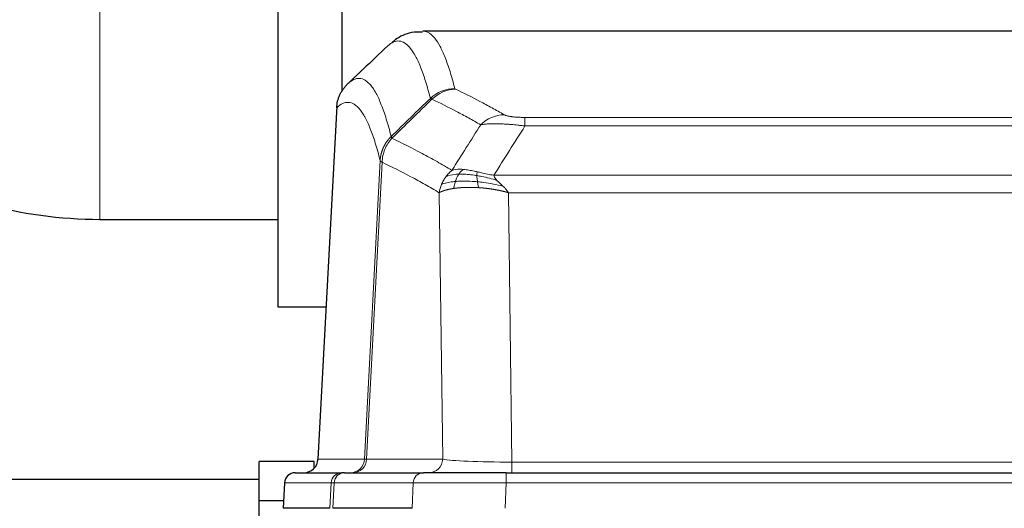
# Model space of a CAD drawing. Header units: inches. Extents: x 0 to 17820, y -10 to 12600.
# Tile 151 of 256: x 2821 to 3098, y 10745 to 10882. Entities that reach past the tile are written whole.
import ezdxf

# ---------------------------------------------------------------- set-up
doc = ezdxf.new("R2010")
doc.units = ezdxf.units.IN
doc.layers.add('1', color=7, linetype='Continuous', true_color=0xffffff)

msp = doc.modelspace()

# ---------------------------------------------------------------- linework, layer by layer
at = {"layer": '1', "color": 2, "linetype": 'Continuous', "lineweight": 25}
for p, q in [((2911.834, 10870.854), (2911.834, 10973.354)), ((2893.834, 10939.854), (2893.834, 10870.854)), ((3197.187, 10879.249), (2934.48, 10879.249)), ((2893.834, 10870.854), (2893.834, 10801.854)), ((2911.834, 10862.34), (2911.834, 10870.854)), ((2910.332, 10858.229), (2905.058, 10759.036)), ((2843.834, 10826.404), (2893.834, 10826.404)), ((2893.834, 10801.854), (2907.334, 10801.854)), ((2888.534, 10747.354), (2888.534, 10758.354)), ((2904.034, 10758.354), (2888.534, 10758.354)), ((2904.034, 10756.57), (2904.034, 10758.354)), ((2898.686, 10755.249), (2911.797, 10755.249)), ((2912.494, 10755.249), (2911.797, 10755.249)), ((2912.494, 10755.249), (2934.668, 10755.249)), ((2957.923, 10755.249), (2934.668, 10755.249)), ((2957.923, 10755.249), (3173.744, 10755.249)), ((2888.534, 10753.354), (2816.647, 10753.354)), ((2895.676, 10752.408), (2895.295, 10745.249)), ((2888.534, 10736.354), (2888.534, 10747.354)), ((2895.407, 10747.354), (2888.534, 10747.354)), ((2908.429, 10745.249), (2895.312, 10745.249)), ((2931.468, 10745.249), (2909.214, 10745.249))]:
    msp.add_line(p, q, dxfattribs=at)
at = {"layer": '1', "color": 110, "linetype": 'Continuous', "lineweight": 13}
for p, q in [((2843.834, 10915.304), (2843.834, 10870.854)), ((2843.834, 10870.854), (2843.834, 10826.404)), ((2910.318, 10857.735), (2905.07, 10759.039)), ((2963.162, 10855.042), (3168.505, 10855.042)), ((2963.162, 10852.625), (2963.162, 10855.042)), ((3168.505, 10852.625), (2963.162, 10852.625)), ((2918.136, 10759.039), (2922.513, 10842.908)), ((2923.069, 10842.431), (2918.717, 10759.039)), ((2954.431, 10838.795), (3177.236, 10838.795)), ((2940.069, 10759.039), (2939.112, 10833.886)), ((3173.123, 10833.896), (2958.544, 10833.896)), ((2958.544, 10833.896), (2959.512, 10758.213)), ((2905.07, 10759.039), (2918.136, 10759.039)), ((2918.717, 10759.039), (2940.069, 10759.039)), ((2959.512, 10758.213), (3172.155, 10758.213)), ((2959.512, 10755.249), (2959.512, 10758.213)), ((2957.923, 10752.406), (2957.923, 10755.249)), ((2895.692, 10752.406), (2895.312, 10745.249)), ((2908.803, 10752.406), (2895.692, 10752.406)), ((2908.429, 10745.249), (2908.803, 10752.406)), ((2909.587, 10752.406), (2909.214, 10745.249)), ((2931.761, 10752.406), (2909.587, 10752.406)), ((2931.468, 10745.249), (2931.761, 10752.406)), ((2957.923, 10752.406), (2957.63, 10745.249)), ((3173.744, 10752.406), (2957.923, 10752.406))]:
    msp.add_line(p, q, dxfattribs=at)
at = {"layer": '1', "color": 2, "linetype": 'Continuous', "lineweight": 25}
for centre, radius, start, end in [((2843.834, 10946.854), 120.45, 238.455, 270), ((2901.063, 10759.249), 4, 270, 357.55646), ((2898.672, 10752.249), 3, 90, 176.65074)]:
    msp.add_arc(centre, radius, start, end, dxfattribs=at)
at = {"layer": '1', "color": 110, "linetype": 'Continuous', "lineweight": 13}
for centre, major_axis, ratio, start_param, end_param in [((2943.467, 10853.192), (-9.695, -2.45), 0.9931439, 4.4664808, 5.2238901), ((2943.654, 10853.031), (-4.281, -9.037), 0.9659395, 3.5975691, 4.3432065), ((2957.315, 10845.885), (-4.97, -8.677), 0.9635717, 3.6779385, 4.4208965), ((2901.078, 10759.249), (0, 4), 0.9993908, 3.1415927, 4.6600291), ((2914.144, 10759.249), (0, 4), 0.9993908, 3.1415927, 4.6600291), ((2914.841, 10759.249), (0, 4), 0.9702957, 3.1415927, 4.6600291), ((2938.162, 10759.249), (20.038, 0.208), 0.001459, 3.1763609, 3.3855124), ((2936.193, 10759.249), (0, 4), 0.9702957, 3.1415927, 4.6600291), ((2959.432, 10759.249), (-20.002, 0.052), 0.0517476, 0.2535919, 1.5749043), ((2898.686, 10752.249), (0, 3), 0.9993908, 0, 1.5184364), ((2911.797, 10752.249), (0, 3), 0.9993908, 0, 1.5184364), ((2912.494, 10752.249), (0, 3), 0.9702957, 0, 1.5184364), ((2934.668, 10752.249), (0, 3), 0.9702957, 0, 1.5184364), ((2935.815, 10752.249), (-27.029, 0.156), 0.000812, 6.0391366, 6.248288), ((2957.975, 10752.249), (-27.018, 0.123), 0.0058026, 4.7143189, 6.0386286)]:
    msp.add_ellipse(centre, major_axis=major_axis, ratio=ratio, start_param=start_param, end_param=end_param, dxfattribs=at)
at = {"layer": '1', "color": 2, "linetype": 'Continuous', "lineweight": 25}
for points, knots in [([(2934.443, 10878.936), (2933.33, 10879.036), (2930.471, 10879.019), (2927.46, 10877.443), (2926.039, 10876.225), (2925.695, 10875.861)], [0, 0, 0, 0, 0.2919694, 0.8082012, 1, 1, 1, 1]), ([(2910.318, 10857.735), (2910.347, 10858.366), (2910.437, 10858.994), (2910.66, 10859.912), (2910.749, 10860.215), (2910.955, 10860.809), (2911.072, 10861.101), (2911.333, 10861.673), (2911.478, 10861.952), (2911.792, 10862.494), (2911.962, 10862.758), (2912.326, 10863.267), (2912.52, 10863.513), (2912.93, 10863.985), (2913.147, 10864.211), (2913.373, 10864.425)], [0, 0, 0, 0, 0.25, 0.25, 0.375, 0.375, 0.5, 0.5, 0.625, 0.625, 0.75, 0.75, 0.875, 0.875, 1, 1, 1, 1])]:
    msp.add_open_spline(points, degree=3, knots=knots, dxfattribs=at)
at = {"layer": '1', "color": 110, "linetype": 'Continuous', "lineweight": 13}
for points, knots in [([(2934.487, 10879.249), (2934.58, 10879.249), (2935.203, 10879.219), (2935.816, 10878.995), (2936.587, 10878.498), (2936.969, 10878.197), (2937.348, 10877.816), (2937.599, 10877.544), (2937.724, 10877.4), (2938.348, 10876.633), (2938.839, 10875.878), (2939.564, 10874.535), (2939.804, 10874.052), (2940.28, 10873.016), (2940.516, 10872.462), (2941.218, 10870.697), (2942.139, 10868.063), (2943.029, 10864.866), (2943.467, 10863.127)], [0, 0, 0, 0, 0.0285171, 0.1904309, 0.1904309, 0.2713878, 0.3118663, 0.3118663, 0.3523447, 0.3523447, 0.5142585, 0.5142585, 0.5952154, 0.5952154, 0.6761724, 0.6761724, 0.8380862, 1, 1, 1, 1]), ([(2936.599, 10860.389), (2936.161, 10862.126), (2935.269, 10865.32), (2934.347, 10867.952), (2933.644, 10869.716), (2933.408, 10870.269), (2932.932, 10871.305), (2932.692, 10871.787), (2931.965, 10873.13), (2931.473, 10873.884), (2930.849, 10874.651), (2930.724, 10874.796), (2930.472, 10875.067), (2930.093, 10875.448), (2929.71, 10875.75), (2928.938, 10876.248), (2927.895, 10876.63), (2926.285, 10876.358), (2925.183, 10875.615), (2924.625, 10875.102)], [0, 0, 0, 0, 0.125, 0.25, 0.25, 0.3125, 0.3125, 0.375, 0.375, 0.5, 0.5, 0.53125, 0.53125, 0.5625, 0.625, 0.625, 0.75, 0.875, 1, 1, 1, 1]), ([(2913.373, 10864.425), (2913.944, 10864.979), (2915.072, 10865.794), (2916.717, 10866.138), (2917.784, 10865.784), (2918.572, 10865.3), (2918.963, 10865.003), (2919.415, 10864.56), (2919.607, 10864.35), (2919.735, 10864.206), (2919.799, 10864.131), (2920.118, 10863.747), (2920.498, 10863.23), (2920.935, 10862.532), (2921.122, 10862.213), (2921.246, 10861.995), (2921.308, 10861.884), (2921.864, 10860.864), (2922.837, 10858.758), (2924.248, 10854.726), (2925.156, 10851.455), (2925.602, 10849.674)], [0, 0, 0, 0, 0.125, 0.25, 0.375, 0.375, 0.4375, 0.46875, 0.484375, 0.484375, 0.5, 0.5, 0.5625, 0.59375, 0.609375, 0.609375, 0.625, 0.625, 0.75, 0.875, 1, 1, 1, 1]), ([(2943.654, 10862.966), (2943.598, 10862.993), (2943.555, 10863.019), (2943.492, 10863.073), (2943.473, 10863.1), (2943.467, 10863.127)], [0, 0, 0, 0, 0.5, 0.5, 1, 1, 1, 1]), ([(2943.654, 10862.966), (2945.939, 10861.879), (2948.221, 10860.738), (2951.636, 10858.944), (2952.774, 10858.332), (2955.046, 10857.082), (2956.181, 10856.444), (2957.315, 10855.791)], [0, 0, 0, 0, 0.5, 0.5, 0.75, 0.75, 1, 1, 1, 1]), ([(2922.513, 10842.908), (2922.068, 10844.687), (2921.162, 10847.956), (2919.755, 10851.987), (2918.785, 10854.095), (2918.231, 10855.118), (2918.169, 10855.229), (2918.045, 10855.447), (2917.859, 10855.768), (2917.423, 10856.468), (2917.044, 10856.986), (2916.726, 10857.373), (2916.662, 10857.448), (2916.534, 10857.593), (2916.343, 10857.804), (2915.892, 10858.25), (2915.502, 10858.55), (2914.716, 10859.041), (2913.653, 10859.405), (2912.012, 10859.08), (2910.887, 10858.28), (2910.318, 10857.735)], [0, 0, 0, 0, 0.125, 0.25, 0.375, 0.375, 0.390625, 0.390625, 0.40625, 0.4375, 0.5, 0.5, 0.515625, 0.515625, 0.53125, 0.5625, 0.625, 0.625, 0.75, 0.875, 1, 1, 1, 1]), ([(2950.735, 10852.966), (2949.6, 10853.619), (2948.463, 10854.258), (2946.188, 10855.51), (2945.049, 10856.122), (2941.63, 10857.918), (2939.346, 10859.06), (2937.058, 10860.149)], [0, 0, 0, 0, 0.25, 0.25, 0.5, 0.5, 1, 1, 1, 1]), ([(2963.162, 10852.625), (2962.827, 10852.668), (2962.494, 10852.709), (2961.831, 10852.787), (2961.503, 10852.824), (2960.527, 10852.928), (2959.889, 10852.989), (2959.187, 10853.047), (2959.109, 10853.053), (2958.953, 10853.066), (2958.876, 10853.072), (2958.644, 10853.089), (2958.492, 10853.101), (2958.037, 10853.132), (2957.442, 10853.17), (2956.869, 10853.198), (2956.448, 10853.215), (2956.24, 10853.223), (2956.034, 10853.229), (2955.898, 10853.233), (2955.83, 10853.235), (2955.224, 10853.25), (2954.716, 10853.254), (2953.997, 10853.246), (2953.765, 10853.241), (2953.426, 10853.23), (2953.315, 10853.226), (2953.097, 10853.216), (2952.989, 10853.211), (2952.462, 10853.182), (2952.074, 10853.149), (2951.359, 10853.07), (2951.033, 10853.022), (2950.735, 10852.966)], [0, 0, 0, 0, 0.0625, 0.0625, 0.125, 0.125, 0.25, 0.25, 0.265625, 0.265625, 0.28125, 0.28125, 0.3125, 0.3125, 0.375, 0.4375, 0.4375, 0.46875, 0.484375, 0.484375, 0.5, 0.5, 0.625, 0.625, 0.6875, 0.6875, 0.71875, 0.71875, 0.75, 0.75, 0.875, 0.875, 1, 1, 1, 1]), ([(2963.162, 10855.042), (2962.98, 10855.042), (2962.797, 10855.043), (2962.433, 10855.047), (2962.254, 10855.051), (2961.898, 10855.06), (2961.723, 10855.065), (2961.376, 10855.079), (2961.205, 10855.088), (2960.994, 10855.1), (2960.952, 10855.102), (2960.868, 10855.107), (2960.744, 10855.115), (2960.623, 10855.124), (2960.384, 10855.141), (2960.076, 10855.168), (2959.789, 10855.198), (2959.616, 10855.218), (2959.581, 10855.222), (2959.513, 10855.231), (2959.48, 10855.235), (2959.38, 10855.248), (2959.315, 10855.257), (2959.125, 10855.284), (2959.006, 10855.302), (2958.779, 10855.341), (2958.672, 10855.361), (2958.469, 10855.402), (2958.374, 10855.423), (2958.261, 10855.45), (2958.238, 10855.456), (2958.195, 10855.467), (2958.173, 10855.472), (2958.109, 10855.489), (2958.068, 10855.5), (2957.95, 10855.534), (2957.876, 10855.556), (2957.739, 10855.602), (2957.676, 10855.625), (2957.499, 10855.695), (2957.399, 10855.743), (2957.315, 10855.791)], [0, 0, 0, 0, 0.0625, 0.0625, 0.125, 0.125, 0.1875, 0.1875, 0.25, 0.25, 0.265625, 0.265625, 0.28125, 0.3125, 0.3125, 0.375, 0.4375, 0.4375, 0.453125, 0.453125, 0.46875, 0.46875, 0.5, 0.5, 0.5625, 0.5625, 0.625, 0.625, 0.6875, 0.6875, 0.703125, 0.703125, 0.71875, 0.71875, 0.75, 0.75, 0.8125, 0.8125, 0.875, 0.875, 1, 1, 1, 1]), ([(2922.513, 10842.908), (2922.514, 10842.925), (2922.516, 10842.959), (2922.519, 10843.009), (2922.522, 10843.06), (2922.525, 10843.111), (2922.529, 10843.161), (2922.533, 10843.212), (2922.538, 10843.263), (2922.542, 10843.313), (2922.547, 10843.364), (2922.552, 10843.414), (2922.558, 10843.465), (2922.563, 10843.515), (2922.569, 10843.566), (2922.575, 10843.616), (2922.581, 10843.667), (2922.588, 10843.717), (2922.595, 10843.767), (2922.602, 10843.818), (2922.609, 10843.868), (2922.617, 10843.918), (2922.625, 10843.968), (2922.633, 10844.018), (2922.641, 10844.068), (2922.65, 10844.119), (2922.659, 10844.169), (2922.668, 10844.219), (2922.677, 10844.268), (2922.687, 10844.318), (2922.697, 10844.368), (2922.707, 10844.418), (2922.717, 10844.468), (2922.728, 10844.517), (2922.739, 10844.567), (2922.75, 10844.616), (2922.761, 10844.666), (2922.773, 10844.715), (2922.785, 10844.765), (2922.797, 10844.814), (2922.809, 10844.863), (2922.822, 10844.913), (2922.835, 10844.962), (2922.848, 10845.011), (2922.861, 10845.06), (2922.875, 10845.109), (2922.889, 10845.158), (2922.903, 10845.206), (2922.917, 10845.255), (2922.932, 10845.304), (2922.946, 10845.352), (2922.962, 10845.401), (2922.977, 10845.449), (2922.992, 10845.498), (2923.008, 10845.546), (2923.024, 10845.594), (2923.04, 10845.642), (2923.057, 10845.69), (2923.074, 10845.738), (2923.091, 10845.786), (2923.108, 10845.834), (2923.125, 10845.881), (2923.143, 10845.929), (2923.161, 10845.976), (2923.179, 10846.024), (2923.198, 10846.071), (2923.216, 10846.118), (2923.235, 10846.165), (2923.254, 10846.212), (2923.274, 10846.259), (2923.293, 10846.306), (2923.313, 10846.353), (2923.333, 10846.4), (2923.354, 10846.446), (2923.374, 10846.493), (2923.395, 10846.539), (2923.422, 10846.599), (2923.456, 10846.672), (2923.497, 10846.758), (2923.538, 10846.843), (2923.581, 10846.928), (2923.624, 10847.013), (2923.668, 10847.098), (2923.713, 10847.182), (2923.758, 10847.265), (2923.805, 10847.348), (2923.852, 10847.431), (2923.9, 10847.513), (2923.948, 10847.595), (2923.998, 10847.677), (2924.048, 10847.757), (2924.099, 10847.838), (2924.151, 10847.918), (2924.203, 10847.997), (2924.256, 10848.076), (2924.31, 10848.155), (2924.365, 10848.233), (2924.42, 10848.31), (2924.476, 10848.387), (2924.533, 10848.463), (2924.591, 10848.539), (2924.649, 10848.614), (2924.708, 10848.689), (2924.767, 10848.763), (2924.827, 10848.837), (2924.888, 10848.91), (2924.95, 10848.982), (2925.012, 10849.054), (2925.075, 10849.126), (2925.139, 10849.196), (2925.203, 10849.266), (2925.268, 10849.336), (2925.334, 10849.405), (2925.4, 10849.473), (2925.467, 10849.541), (2925.534, 10849.608), (2925.579, 10849.652), (2925.602, 10849.674)], [0, 0, 0, 0, 0.0066687, 0.0133374, 0.0200061, 0.0266746, 0.0333432, 0.0400116, 0.0466801, 0.0533484, 0.0600168, 0.066685, 0.0733532, 0.0800214, 0.0866895, 0.0933575, 0.1000255, 0.1066935, 0.1133614, 0.1200292, 0.126697, 0.1333647, 0.1400324, 0.1467001, 0.1533676, 0.1600352, 0.1667026, 0.1733701, 0.1800374, 0.1867047, 0.193372, 0.2000392, 0.2067064, 0.2133735, 0.2200405, 0.2267075, 0.2333745, 0.2400414, 0.2467082, 0.253375, 0.2600418, 0.2667085, 0.2733751, 0.2800417, 0.2867082, 0.2933747, 0.3000412, 0.3067075, 0.3133739, 0.3200401, 0.3267064, 0.3333725, 0.3400387, 0.3467047, 0.3533708, 0.3600367, 0.3667026, 0.3733685, 0.3800343, 0.3867001, 0.3933658, 0.4000315, 0.4066971, 0.4133626, 0.4200281, 0.4266936, 0.433359, 0.4400243, 0.4466896, 0.4533549, 0.4600201, 0.4666852, 0.4733503, 0.4800154, 0.4866804, 0.4933453, 0.5000102, 0.5125098, 0.5250093, 0.5375088, 0.5500082, 0.5625077, 0.5750071, 0.5875066, 0.600006, 0.6125054, 0.6250049, 0.6375043, 0.6500037, 0.6625032, 0.6750026, 0.6875021, 0.7000016, 0.7125011, 0.7250006, 0.7375001, 0.7499997, 0.7624993, 0.7749989, 0.7874985, 0.7999982, 0.812498, 0.8249977, 0.8374975, 0.8499974, 0.8624973, 0.8749972, 0.8874972, 0.8999973, 0.9124974, 0.9249976, 0.9374978, 0.9499981, 0.9624985, 0.9749989, 0.9874994, 1, 1, 1, 1]), ([(2923.069, 10842.431), (2923.09, 10843.062), (2923.168, 10843.69), (2923.432, 10844.919), (2923.617, 10845.519), (2924.089, 10846.672), (2924.374, 10847.224), (2925.033, 10848.261), (2925.406, 10848.747), (2925.814, 10849.191)], [0, 0, 0, 0, 0.25, 0.25, 0.5, 0.5, 0.75, 0.75, 1, 1, 1, 1]), ([(2925.814, 10849.191), (2925.739, 10849.28), (2925.697, 10849.376), (2925.639, 10849.549), (2925.623, 10849.626), (2925.602, 10849.674)], [0, 0, 0, 0, 0.5, 0.5, 1, 1, 1, 1]), ([(2925.814, 10849.191), (2928.636, 10847.852), (2931.452, 10846.431), (2935.666, 10844.177), (2937.068, 10843.404), (2939.871, 10841.819), (2941.27, 10841.006), (2942.668, 10840.172)], [0, 0, 0, 0, 0.5, 0.5, 0.75, 0.75, 1, 1, 1, 1]), ([(2923.069, 10842.431), (2923.064, 10842.435), (2923.054, 10842.441), (2923.039, 10842.451), (2923.024, 10842.46), (2923.008, 10842.47), (2922.993, 10842.48), (2922.978, 10842.49), (2922.962, 10842.5), (2922.947, 10842.509), (2922.931, 10842.519), (2922.916, 10842.529), (2922.901, 10842.539), (2922.885, 10842.549), (2922.87, 10842.559), (2922.855, 10842.569), (2922.84, 10842.579), (2922.825, 10842.589), (2922.81, 10842.6), (2922.795, 10842.61), (2922.78, 10842.62), (2922.766, 10842.63), (2922.752, 10842.64), (2922.738, 10842.65), (2922.724, 10842.661), (2922.71, 10842.671), (2922.697, 10842.681), (2922.676, 10842.697), (2922.65, 10842.719), (2922.622, 10842.745), (2922.598, 10842.769), (2922.579, 10842.791), (2922.563, 10842.811), (2922.55, 10842.829), (2922.54, 10842.845), (2922.532, 10842.86), (2922.526, 10842.872), (2922.522, 10842.882), (2922.518, 10842.891), (2922.516, 10842.898), (2922.514, 10842.903), (2922.513, 10842.906), (2922.513, 10842.907), (2922.513, 10842.908)], [0, 0, 0, 0, 0.0155037, 0.0313049, 0.0474035, 0.0637997, 0.0804935, 0.097485, 0.1147743, 0.1323613, 0.1502462, 0.1684289, 0.1869096, 0.2056883, 0.224765, 0.2441397, 0.2638126, 0.2837835, 0.3040527, 0.32462, 0.3454856, 0.3666494, 0.3881116, 0.409872, 0.4319308, 0.454288, 0.4769435, 0.4998975, 0.5635611, 0.6228928, 0.6778927, 0.7285606, 0.7748966, 0.8169007, 0.8545729, 0.8879131, 0.9169214, 0.9415977, 0.9619421, 0.9779545, 0.989635, 0.9969835, 1, 1, 1, 1]), ([(2939.112, 10833.886), (2937.781, 10834.673), (2936.448, 10835.441), (2933.781, 10836.939), (2932.445, 10837.67), (2928.435, 10839.806), (2925.755, 10841.156), (2923.069, 10842.431)], [0, 0, 0, 0, 0.25, 0.25, 0.5, 0.5, 1, 1, 1, 1]), ([(2940.961, 10838.365), (2941.207, 10838.696), (2941.473, 10839.013), (2942.044, 10839.617), (2942.348, 10839.904), (2942.668, 10840.172)], [0, 0, 0, 0, 0.5, 0.5, 1, 1, 1, 1]), ([(2945.844, 10840.434), (2945.545, 10840.46), (2945.254, 10840.475), (2944.127, 10840.491), (2943.361, 10840.397), (2942.668, 10840.172)], [0, 0, 0, 0, 0.25, 0.25, 1, 1, 1, 1]), ([(2944.619, 10839.111), (2944.718, 10839.261), (2944.819, 10839.403), (2945.076, 10839.731), (2945.234, 10839.905), (2945.544, 10840.206), (2945.697, 10840.332), (2945.844, 10840.434)], [0, 0, 0, 0, 0.25, 0.25, 0.625, 0.625, 1, 1, 1, 1]), ([(2949.813, 10839.738), (2949.633, 10839.778), (2949.454, 10839.818), (2948.747, 10839.972), (2948.232, 10840.078), (2947.238, 10840.26), (2946.759, 10840.334), (2946.144, 10840.405), (2945.993, 10840.421), (2945.844, 10840.434)], [0, 0, 0, 0, 0.125, 0.125, 0.5, 0.5, 0.875, 0.875, 1, 1, 1, 1]), ([(2949.663, 10838.705), (2949.661, 10838.829), (2949.663, 10838.945), (2949.676, 10839.211), (2949.692, 10839.348), (2949.74, 10839.577), (2949.772, 10839.669), (2949.813, 10839.738)], [0, 0, 0, 0, 0.25, 0.25, 0.625, 0.625, 1, 1, 1, 1]), ([(2954.431, 10838.795), (2953.21, 10838.984), (2952.034, 10839.24), (2950.541, 10839.575), (2950.173, 10839.658), (2949.813, 10839.738)], [0, 0, 0, 0, 0.75, 0.75, 1, 1, 1, 1]), ([(2939.751, 10836.225), (2939.907, 10836.601), (2940.087, 10836.969), (2940.491, 10837.684), (2940.716, 10838.031), (2940.961, 10838.365)], [0, 0, 0, 0, 0.5, 0.5, 1, 1, 1, 1]), ([(2943.633, 10837.049), (2943.199, 10837.013), (2942.789, 10836.967), (2941.259, 10836.75), (2940.363, 10836.51), (2939.751, 10836.225)], [0, 0, 0, 0, 0.25, 0.25, 1, 1, 1, 1]), ([(2944.619, 10839.111), (2944.248, 10839.098), (2943.891, 10839.073), (2942.53, 10838.921), (2941.66, 10838.697), (2940.961, 10838.365)], [0, 0, 0, 0, 0.25, 0.25, 1, 1, 1, 1]), ([(2943.143, 10835.088), (2943.179, 10835.288), (2943.222, 10835.511), (2943.327, 10835.991), (2943.39, 10836.246), (2943.516, 10836.687), (2943.572, 10836.867), (2943.633, 10837.049)], [0, 0, 0, 0, 0.375, 0.375, 0.75, 0.75, 1, 1, 1, 1]), ([(2943.633, 10837.049), (2943.664, 10837.139), (2943.697, 10837.23), (2943.831, 10837.594), (2943.944, 10837.866), (2944.193, 10838.391), (2944.33, 10838.644), (2944.521, 10838.959), (2944.57, 10839.036), (2944.619, 10839.111)], [0, 0, 0, 0, 0.125, 0.125, 0.5, 0.5, 0.875, 0.875, 1, 1, 1, 1]), ([(2949.831, 10836.964), (2949.542, 10836.99), (2949.256, 10837.014), (2948.122, 10837.097), (2947.299, 10837.132), (2945.734, 10837.151), (2944.993, 10837.134), (2944.075, 10837.082), (2943.851, 10837.067), (2943.633, 10837.049)], [0, 0, 0, 0, 0.125, 0.125, 0.5, 0.5, 0.875, 0.875, 1, 1, 1, 1]), ([(2949.663, 10838.705), (2949.434, 10838.745), (2949.207, 10838.781), (2948.305, 10838.917), (2947.646, 10838.995), (2946.376, 10839.098), (2945.766, 10839.124), (2944.994, 10839.122), (2944.805, 10839.118), (2944.619, 10839.111)], [0, 0, 0, 0, 0.125, 0.125, 0.5, 0.5, 0.875, 0.875, 1, 1, 1, 1]), ([(2955.302, 10837.351), (2953.891, 10837.773), (2952.455, 10838.149), (2950.584, 10838.539), (2950.12, 10838.627), (2949.663, 10838.705)], [0, 0, 0, 0, 0.75, 0.75, 1, 1, 1, 1]), ([(2949.831, 10836.964), (2949.819, 10837.041), (2949.808, 10837.118), (2949.763, 10837.428), (2949.734, 10837.66), (2949.69, 10838.104), (2949.675, 10838.317), (2949.665, 10838.58), (2949.663, 10838.644), (2949.663, 10838.705)], [0, 0, 0, 0, 0.125, 0.125, 0.5, 0.5, 0.875, 0.875, 1, 1, 1, 1]), ([(2950.146, 10835.313), (2950.113, 10835.476), (2950.073, 10835.661), (2949.992, 10836.064), (2949.949, 10836.28), (2949.881, 10836.655), (2949.856, 10836.809), (2949.831, 10836.964)], [0, 0, 0, 0, 0.375, 0.375, 0.75, 0.75, 1, 1, 1, 1]), ([(2956.973, 10835.733), (2955.2, 10836.185), (2953.371, 10836.532), (2950.997, 10836.844), (2950.409, 10836.91), (2949.831, 10836.964)], [0, 0, 0, 0, 0.75, 0.75, 1, 1, 1, 1]), ([(2955.302, 10837.351), (2955.183, 10837.478), (2955.073, 10837.604), (2954.824, 10837.914), (2954.699, 10838.095), (2954.513, 10838.451), (2954.452, 10838.625), (2954.431, 10838.795)], [0, 0, 0, 0, 0.25, 0.25, 0.625, 0.625, 1, 1, 1, 1]), ([(2956.973, 10835.733), (2956.899, 10835.804), (2956.825, 10835.875), (2956.529, 10836.157), (2956.307, 10836.363), (2955.88, 10836.768), (2955.674, 10836.965), (2955.422, 10837.223), (2955.361, 10837.287), (2955.302, 10837.351)], [0, 0, 0, 0, 0.125, 0.125, 0.5, 0.5, 0.875, 0.875, 1, 1, 1, 1]), ([(2939.112, 10833.886), (2939.169, 10834.283), (2939.251, 10834.678), (2939.464, 10835.46), (2939.596, 10835.846), (2939.751, 10836.225)], [0, 0, 0, 0, 0.5, 0.5, 1, 1, 1, 1]), ([(2943.143, 10835.088), (2943.132, 10835.086), (2943.108, 10835.082), (2943.073, 10835.077), (2943.038, 10835.072), (2943.002, 10835.066), (2942.966, 10835.061), (2942.93, 10835.055), (2942.893, 10835.049), (2942.855, 10835.043), (2942.818, 10835.037), (2942.779, 10835.031), (2942.741, 10835.024), (2942.702, 10835.018), (2942.663, 10835.011), (2942.624, 10835.004), (2942.584, 10834.997), (2942.544, 10834.99), (2942.503, 10834.983), (2942.463, 10834.975), (2942.422, 10834.968), (2942.38, 10834.96), (2942.339, 10834.952), (2942.297, 10834.944), (2942.255, 10834.936), (2942.212, 10834.928), (2942.169, 10834.919), (2942.126, 10834.911), (2942.083, 10834.902), (2942.04, 10834.893), (2941.996, 10834.884), (2941.952, 10834.875), (2941.908, 10834.866), (2941.864, 10834.856), (2941.82, 10834.847), (2941.775, 10834.837), (2941.73, 10834.827), (2941.685, 10834.817), (2941.64, 10834.807), (2941.595, 10834.796), (2941.549, 10834.786), (2941.504, 10834.775), (2941.458, 10834.764), (2941.412, 10834.753), (2941.367, 10834.741), (2941.321, 10834.73), (2941.275, 10834.718), (2941.229, 10834.707), (2941.182, 10834.695), (2941.136, 10834.683), (2941.09, 10834.67), (2941.044, 10834.658), (2940.998, 10834.645), (2940.951, 10834.632), (2940.905, 10834.619), (2940.859, 10834.606), (2940.813, 10834.593), (2940.767, 10834.579), (2940.721, 10834.566), (2940.675, 10834.552), (2940.629, 10834.538), (2940.583, 10834.523), (2940.537, 10834.509), (2940.492, 10834.494), (2940.446, 10834.48), (2940.401, 10834.465), (2940.356, 10834.45), (2940.311, 10834.434), (2940.266, 10834.419), (2940.221, 10834.403), (2940.177, 10834.387), (2940.133, 10834.371), (2940.089, 10834.355), (2940.045, 10834.338), (2940.002, 10834.322), (2939.959, 10834.305), (2939.916, 10834.288), (2939.873, 10834.27), (2939.831, 10834.253), (2939.789, 10834.235), (2939.748, 10834.218), (2939.707, 10834.2), (2939.666, 10834.182), (2939.625, 10834.163), (2939.586, 10834.145), (2939.546, 10834.126), (2939.507, 10834.107), (2939.468, 10834.088), (2939.43, 10834.069), (2939.393, 10834.049), (2939.356, 10834.029), (2939.319, 10834.009), (2939.283, 10833.989), (2939.247, 10833.969), (2939.212, 10833.949), (2939.178, 10833.928), (2939.144, 10833.907), (2939.123, 10833.893), (2939.112, 10833.886)], [0, 0, 0, 0, 0.0060657, 0.012223, 0.0184718, 0.0248123, 0.0312443, 0.0377679, 0.0443831, 0.0510899, 0.0578883, 0.0647782, 0.0717598, 0.0788329, 0.0859977, 0.093254, 0.1006019, 0.1080414, 0.1155725, 0.1231952, 0.1309095, 0.1387154, 0.1466129, 0.1546019, 0.1626826, 0.1708549, 0.1791188, 0.1874742, 0.1959213, 0.20446, 0.2130903, 0.2218121, 0.2306256, 0.2395307, 0.2485274, 0.2576156, 0.2667955, 0.276067, 0.2854301, 0.2948848, 0.3044311, 0.314069, 0.3237985, 0.3336196, 0.3435324, 0.3535367, 0.3636326, 0.3738202, 0.3840993, 0.3944701, 0.4049324, 0.4154864, 0.426132, 0.4368691, 0.4476979, 0.4586183, 0.4696303, 0.480734, 0.4919292, 0.503216, 0.5145945, 0.5260645, 0.5376262, 0.5492795, 0.5610244, 0.5728609, 0.584789, 0.5968087, 0.60892, 0.621123, 0.6334175, 0.6458037, 0.6582815, 0.6708509, 0.6835119, 0.6962645, 0.7091087, 0.7220445, 0.735072, 0.748191, 0.7614017, 0.774704, 0.7880979, 0.8015834, 0.8151605, 0.8288293, 0.8425896, 0.8564416, 0.8703852, 0.8844204, 0.8985472, 0.9127656, 0.9270756, 0.9414773, 0.9559705, 0.9705554, 0.9852319, 1, 1, 1, 1]), ([(2950.146, 10835.313), (2950.124, 10835.314), (2950.08, 10835.317), (2950.014, 10835.321), (2949.948, 10835.325), (2949.882, 10835.329), (2949.816, 10835.332), (2949.75, 10835.336), (2949.684, 10835.339), (2949.617, 10835.343), (2949.551, 10835.346), (2949.485, 10835.349), (2949.418, 10835.352), (2949.352, 10835.355), (2949.285, 10835.358), (2949.219, 10835.361), (2949.152, 10835.363), (2949.085, 10835.366), (2949.019, 10835.368), (2948.952, 10835.37), (2948.885, 10835.372), (2948.818, 10835.375), (2948.751, 10835.376), (2948.684, 10835.378), (2948.617, 10835.38), (2948.55, 10835.381), (2948.483, 10835.383), (2948.416, 10835.384), (2948.349, 10835.386), (2948.282, 10835.387), (2948.215, 10835.388), (2948.148, 10835.389), (2948.081, 10835.389), (2948.014, 10835.39), (2947.947, 10835.391), (2947.88, 10835.391), (2947.813, 10835.391), (2947.746, 10835.391), (2947.679, 10835.392), (2947.611, 10835.391), (2947.544, 10835.391), (2947.477, 10835.391), (2947.41, 10835.391), (2947.343, 10835.39), (2947.276, 10835.389), (2947.209, 10835.389), (2947.142, 10835.388), (2947.075, 10835.387), (2947.008, 10835.386), (2946.941, 10835.384), (2946.874, 10835.383), (2946.807, 10835.382), (2946.741, 10835.38), (2946.674, 10835.378), (2946.607, 10835.376), (2946.54, 10835.374), (2946.474, 10835.372), (2946.407, 10835.37), (2946.341, 10835.368), (2946.274, 10835.365), (2946.208, 10835.363), (2946.141, 10835.36), (2946.075, 10835.357), (2946.009, 10835.354), (2945.942, 10835.351), (2945.876, 10835.348), (2945.81, 10835.344), (2945.744, 10835.341), (2945.679, 10835.337), (2945.613, 10835.333), (2945.547, 10835.33), (2945.481, 10835.326), (2945.416, 10835.322), (2945.35, 10835.317), (2945.285, 10835.313), (2945.22, 10835.308), (2945.155, 10835.304), (2945.09, 10835.299), (2945.025, 10835.294), (2944.96, 10835.289), (2944.895, 10835.284), (2944.831, 10835.279), (2944.766, 10835.273), (2944.702, 10835.268), (2944.638, 10835.262), (2944.574, 10835.256), (2944.51, 10835.251), (2944.446, 10835.244), (2944.382, 10835.238), (2944.319, 10835.232), (2944.255, 10835.226), (2944.192, 10835.219), (2944.129, 10835.212), (2944.066, 10835.206), (2944.003, 10835.199), (2943.941, 10835.191), (2943.878, 10835.184), (2943.816, 10835.177), (2943.754, 10835.169), (2943.692, 10835.162), (2943.63, 10835.154), (2943.569, 10835.146), (2943.507, 10835.138), (2943.446, 10835.13), (2943.385, 10835.122), (2943.324, 10835.114), (2943.264, 10835.105), (2943.203, 10835.096), (2943.163, 10835.09), (2943.143, 10835.088)], [0, 0, 0, 0, 0.0082024, 0.0164263, 0.0246716, 0.0329384, 0.0412265, 0.0495362, 0.0578672, 0.0662198, 0.0745938, 0.0829892, 0.0914062, 0.0998446, 0.1083045, 0.1167859, 0.1252887, 0.1338131, 0.1423589, 0.1509263, 0.1595151, 0.1681255, 0.1767574, 0.1854108, 0.1940858, 0.2027822, 0.2115002, 0.2202398, 0.2290008, 0.2377835, 0.2465876, 0.2554134, 0.2642606, 0.2731295, 0.2820199, 0.2909319, 0.2998654, 0.3088206, 0.3177973, 0.3267956, 0.3358154, 0.3448569, 0.35392, 0.3630047, 0.3721109, 0.3812388, 0.3903883, 0.3995594, 0.4087522, 0.4179665, 0.4272025, 0.4364601, 0.4457393, 0.4550402, 0.4643627, 0.4737069, 0.4830727, 0.4924601, 0.5018692, 0.5113, 0.5207524, 0.5302265, 0.5397222, 0.5492397, 0.5587788, 0.5683395, 0.577922, 0.5875261, 0.5971519, 0.6067994, 0.6164686, 0.6261595, 0.6358721, 0.6456064, 0.6553624, 0.6651401, 0.6749395, 0.6847606, 0.6946034, 0.704468, 0.7143542, 0.7242622, 0.734192, 0.7441434, 0.7541166, 0.7641115, 0.7741282, 0.7841666, 0.7942268, 0.8043087, 0.8144123, 0.8245377, 0.8346848, 0.8448538, 0.8550444, 0.8652568, 0.875491, 0.885747, 0.8960247, 0.9063242, 0.9166455, 0.9269886, 0.9373534, 0.9477401, 0.9581485, 0.9685787, 0.9790306, 0.9895044, 1, 1, 1, 1]), ([(2958.544, 10833.896), (2958.521, 10833.903), (2958.477, 10833.915), (2958.411, 10833.934), (2958.344, 10833.952), (2958.278, 10833.97), (2958.211, 10833.989), (2958.144, 10834.007), (2958.077, 10834.025), (2958.01, 10834.043), (2957.943, 10834.061), (2957.875, 10834.078), (2957.808, 10834.096), (2957.741, 10834.113), (2957.673, 10834.131), (2957.605, 10834.148), (2957.538, 10834.165), (2957.47, 10834.182), (2957.402, 10834.199), (2957.334, 10834.216), (2957.265, 10834.233), (2957.197, 10834.249), (2957.129, 10834.266), (2957.06, 10834.282), (2956.992, 10834.299), (2956.923, 10834.315), (2956.854, 10834.331), (2956.786, 10834.347), (2956.717, 10834.363), (2956.648, 10834.378), (2956.579, 10834.394), (2956.509, 10834.41), (2956.44, 10834.425), (2956.371, 10834.44), (2956.301, 10834.455), (2956.232, 10834.47), (2956.162, 10834.485), (2956.093, 10834.5), (2956.023, 10834.515), (2955.953, 10834.53), (2955.883, 10834.544), (2955.813, 10834.558), (2955.743, 10834.573), (2955.673, 10834.587), (2955.603, 10834.601), (2955.533, 10834.615), (2955.462, 10834.629), (2955.392, 10834.642), (2955.321, 10834.656), (2955.251, 10834.669), (2955.18, 10834.683), (2955.11, 10834.696), (2955.039, 10834.709), (2954.968, 10834.722), (2954.897, 10834.735), (2954.826, 10834.748), (2954.755, 10834.76), (2954.684, 10834.773), (2954.613, 10834.785), (2954.542, 10834.798), (2954.471, 10834.81), (2954.399, 10834.822), (2954.328, 10834.834), (2954.257, 10834.845), (2954.185, 10834.857), (2954.114, 10834.869), (2954.042, 10834.88), (2953.971, 10834.891), (2953.899, 10834.903), (2953.828, 10834.914), (2953.756, 10834.925), (2953.684, 10834.936), (2953.612, 10834.946), (2953.54, 10834.957), (2953.469, 10834.967), (2953.397, 10834.978), (2953.325, 10834.988), (2953.253, 10834.998), (2953.181, 10835.008), (2953.109, 10835.018), (2953.037, 10835.028), (2952.965, 10835.037), (2952.893, 10835.047), (2952.82, 10835.056), (2952.748, 10835.065), (2952.676, 10835.074), (2952.604, 10835.083), (2952.532, 10835.092), (2952.459, 10835.101), (2952.387, 10835.11), (2952.315, 10835.118), (2952.242, 10835.126), (2952.17, 10835.135), (2952.098, 10835.143), (2952.026, 10835.151), (2951.953, 10835.159), (2951.881, 10835.166), (2951.808, 10835.174), (2951.736, 10835.181), (2951.664, 10835.189), (2951.591, 10835.196), (2951.519, 10835.203), (2951.447, 10835.21), (2951.374, 10835.217), (2951.302, 10835.223), (2951.23, 10835.23), (2951.157, 10835.236), (2951.085, 10835.243), (2951.013, 10835.249), (2950.94, 10835.255), (2950.868, 10835.261), (2950.796, 10835.267), (2950.723, 10835.272), (2950.651, 10835.278), (2950.579, 10835.283), (2950.507, 10835.289), (2950.434, 10835.294), (2950.362, 10835.299), (2950.29, 10835.304), (2950.218, 10835.308), (2950.17, 10835.311), (2950.146, 10835.313)], [0, 0, 0, 0, 0.007775, 0.0155603, 0.0233558, 0.0311618, 0.038978, 0.0468046, 0.0546416, 0.0624889, 0.0703466, 0.0782147, 0.0860931, 0.093982, 0.1018813, 0.109791, 0.1177112, 0.1256417, 0.1335828, 0.1415343, 0.1494962, 0.1574687, 0.1654516, 0.173445, 0.1814489, 0.1894634, 0.1974883, 0.2055238, 0.2135699, 0.2216264, 0.2296936, 0.2377713, 0.2458596, 0.2539585, 0.2620679, 0.270188, 0.2783187, 0.28646, 0.2946119, 0.3027745, 0.3109477, 0.3191316, 0.3273261, 0.3355314, 0.3437472, 0.3519738, 0.3602111, 0.3684591, 0.3767178, 0.3849872, 0.3932673, 0.4015582, 0.4098598, 0.4181722, 0.4264954, 0.4348293, 0.443174, 0.4515295, 0.4598958, 0.4682728, 0.4766607, 0.4850594, 0.493469, 0.5018893, 0.5103206, 0.5187626, 0.5272155, 0.5356793, 0.544154, 0.5526395, 0.561136, 0.5696433, 0.5781615, 0.5866906, 0.5952307, 0.6037817, 0.6123436, 0.6209165, 0.6295003, 0.638095, 0.6467007, 0.6553174, 0.6639451, 0.6725838, 0.6812334, 0.6898941, 0.6985657, 0.7072484, 0.7159421, 0.7246468, 0.7333625, 0.7420893, 0.7508272, 0.759576, 0.768336, 0.777107, 0.7858891, 0.7946823, 0.8034866, 0.812302, 0.8211284, 0.829966, 0.8388147, 0.8476746, 0.8565455, 0.8654276, 0.8743209, 0.8832252, 0.8921408, 0.9010675, 0.9100054, 0.9189544, 0.9279147, 0.9368861, 0.9458688, 0.9548626, 0.9638676, 0.9728839, 0.9819114, 0.9909501, 1, 1, 1, 1]), ([(2958.544, 10833.896), (2958.391, 10834.142), (2958.215, 10834.382), (2957.832, 10834.848), (2957.625, 10835.075), (2957.267, 10835.445), (2957.12, 10835.59), (2956.973, 10835.733)], [0, 0, 0, 0, 0.375, 0.375, 0.75, 0.75, 1, 1, 1, 1])]:
    msp.add_open_spline(points, degree=3, knots=knots, dxfattribs=at)
at = {"layer": '1', "color": 2, "linetype": 'Continuous', "lineweight": 25}
for points, degree in [([(2924.625, 10875.102), (2922.338, 10872.933), (2920.052, 10870.764), (2917.767, 10868.596)], 3), ([(2917.883, 10868.706), (2913.375, 10864.428)], 1)]:
    msp.add_open_spline(points, degree=degree, dxfattribs=at)
at = {"layer": '1', "color": 110, "linetype": 'Continuous', "lineweight": 13}
for points in [[(2925.602, 10849.674), (2929.267, 10853.246), (2932.933, 10856.818), (2936.599, 10860.389)], [(2937.058, 10860.149), (2933.309, 10856.497), (2929.561, 10852.844), (2925.814, 10849.191)], [(2937.058, 10860.149), (2936.945, 10860.201), (2936.757, 10860.292), (2936.64, 10860.361), (2936.599, 10860.389)], [(2942.668, 10840.172), (2945.342, 10844.441), (2948.031, 10848.706), (2950.735, 10852.966)], [(2963.162, 10852.625), (2960.234, 10848.02), (2957.324, 10843.41), (2954.431, 10838.795)]]:
    msp.add_open_spline(points, degree=3, dxfattribs=at)

doc.saveas('drawing.dxf')
